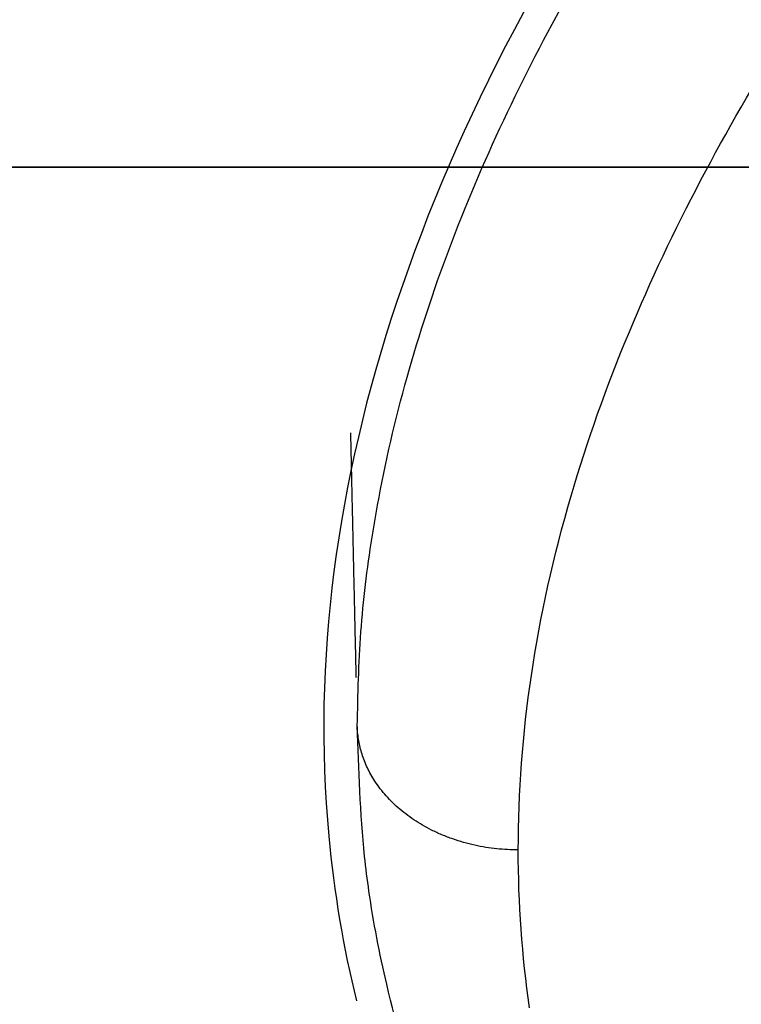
# Model space of a CAD drawing. Header units: millimetres. Extents: x -382 to 385, y -44 to 2191.
# Tile 39 of 256: x -167 to -158, y -10 to 2. Entities that reach past the tile are written whole.
import ezdxf

# ---------------------------------------------------------------- set-up
doc = ezdxf.new("R2010")
doc.units = ezdxf.units.MM
for name, color, linetype, true_color in [('ORTHO$6', 7, 'CONTINUOUS', 0xffffff), ('ORTHO$7', 7, 'CONTINUOUS', 0xffffff), ('ORTHO$8', 7, 'CONTINUOUS', 0xffffff)]:
    doc.layers.add(name, color=color, linetype=linetype, true_color=true_color)

msp = doc.modelspace()

# ---------------------------------------------------------------- linework, layer by layer
at = {"layer": 'ORTHO$6', "color": 7, "linetype": 'Continuous'}
for p, q in [((-359, 0, 1330.524), (361, 0, 1330.524)), ((360.998, 0, 1330.024), (-358.998, 0, 1330.024)), ((360.9, 0, 1369.524), (-358.9, 0, 1369.524)), ((-357.5, 0, 228.024), (359.5, 0, 228.024)), ((-354.5, 0), (356.5, 0)), ((-354, 0, 15.5), (356, 0, 15.5)), ((356, 0, 226.5), (-354, 0, 226.5)), ((-166, 0, 1199.024), (-159.25, 0, 1199.024)), ((-166, 0, 1214.024), (-166, 0, 1178.024)), ((-166, 0, 1295.024), (-166, 0, 1259.024)), ((-165, 0, 1177.024), (-146.8, 0, 1177.024)), ((-165, 0, 1258.024), (-146.8, 0, 1258.024)), ((-164, 0, 923.524), (-164, 0, 623.524)), ((-162.541, 0, 1268.411), (-161.025, 0, 1269.683)), ((-162.541, 0, 1187.411), (-161.025, 0, 1188.683)), ((-162.284, 0, 1177.024), (-162.231, 0, 1177.622)), ((-154.874, 0, 1177.622), (-162.231, 0, 1177.622)), ((-162.119, 0, 1270.777), (-161.025, 0, 1269.683)), ((-162.119, 0, 1189.777), (-161.025, 0, 1188.683)), ((-161.634, 0, 1271.424), (-161, 0, 1270.79)), ((-161.634, 0, 1190.424), (-161, 0, 1189.79)), ((-161.598, 0, 1266.964), (-160.827, 0, 1267.611)), ((-161.598, 0, 1185.964), (-160.827, 0, 1186.611)), ((-161, 0, 1268.724), (-161, 0, 1276.224)), ((-161, 0, 1187.724), (-161, 0, 1195.224)), ((-58, 0, 1219.024), (-161, 0, 1219.024)), ((-58, 0, 1300.024), (-161, 0, 1300.024)), ((-160.322, 0, 1178.491), (-160.324, 0, 1178.495)), ((141, 0, 928.524), (-159, 0, 928.524)), ((-159, 0, 618.524), (141, 0, 618.524)), ((-158.115, 0, 1178.837), (-158.568, 0, 1178.837)), ((-158.115, 0, 1178.491), (-158.115, 0, 1178.837))]:
    msp.add_line(p, q, dxfattribs=at)
at = {"layer": 'ORTHO$6', "color": 252, "linetype": 'Continuous'}
for p, q in [((361, 0, 1333.024), (-359, 0, 1333.024)), ((-358.9, 0, 1367.024), (360.9, 0, 1367.024)), ((359.5, 0, 230.524), (-357.5, 0, 230.524)), ((-357.5, 0, 1327.524), (359.5, 0, 1327.524)), ((356.5, 0, 4), (-354.5, 0, 4)), ((356, 0, 18), (-354, 0, 18)), ((-354, 0, 224), (356, 0, 224)), ((351, 0, 226.524), (-349, 0, 226.524))]:
    msp.add_line(p, q, dxfattribs=at)
at = {"layer": 'ORTHO$6', "color": 7, "linetype": 'Continuous', "extrusion": (0, 1, 0)}
msp.add_circle((9, 773.524), 150, dxfattribs=at)
at = {"layer": 'ORTHO$6', "color": 7, "linetype": 'Continuous', "extrusion": (0, -1, 0)}
for centre, radius, start, end in [((-161, 1214.024), 5, 90, 180), ((-165, 1178.024), 1, 180, 270), ((-161, 1295.024), 5, 90, 180), ((-165, 1259.024), 1, 180, 270), ((-159.094, 1269.016), 3.5, 149.7883, 189.9555), ((-159.094, 1188.016), 3.5, 149.7883, 189.9555), ((-159.094, 1269.016), 3.5, 189.9555, 214.9188), ((-159.094, 1188.016), 3.5, 189.9555, 214.9188), ((-161.759, 1267.155), 0.25, 214.9188, 310), ((-161.759, 1186.155), 0.25, 214.9188, 310), ((-159.094, 1269.016), 3.5, 123.0006, 136.5287), ((-159.094, 1188.016), 3.5, 123, 136.5287), ((-156, 1276.224), 5, 90, 180), ((-156, 1195.224), 5, 90, 180), ((-160.988, 1267.802), 0.25, 310, 31.7868), ((-160.988, 1186.802), 0.25, 310, 31.7868), ((-157.85, 1170.569), 8.299, 94.9598, 107.3318)]:
    msp.add_arc(centre, radius, start, end, dxfattribs=at)
at = {"layer": 'ORTHO$6', "color": 7, "linetype": 'Continuous', "extrusion": (0, 1, 0)}
for centre, radius, start, end in [((159, 623.524), 5, 270, 0), ((159, 923.524), 5, 0, 90), ((157.85, 1170.569), 8.303, 58.1526, 72.6643), ((159.5, 1268.724), 1.5, 188.2132, 0), ((159.5, 1187.724), 1.5, 188.2132, 0)]:
    msp.add_arc(centre, radius, start, end, dxfattribs=at)
for centre, major_axis, ratio, start_param, end_param in [((-173.011, 0, 1188.024), (0, 0, 11.4), 0.956305, 0.698549, 1.432007), ((-173.011, 0, 1188.024), (0, 0, 11.4), 0.956305, 1.710791, 2.443049), ((-173.45, 0, 1188.024), (0, 0, 9.6), 0.956305, 0.946659, 2.194998), ((-173.45, 0, 1188.024), (0, 0, 11.4), 0.956305, 0.752305, 1.527626), ((-173.45, 0, 1188.024), (0, 0, 11.4), 0.956305, 1.615171, 2.389292), ((-148.45, 0, 1188.024), (0, 0, 11.4), 0.956305, 4.070474, 4.556209), ((-157.85, 0, 1171.037), (8.229, 0), 0.906308, 4.68018, 4.744597)]:
    msp.add_ellipse(centre, major_axis=major_axis, ratio=ratio, start_param=start_param, end_param=end_param, dxfattribs=at)
at = {"layer": 'ORTHO$6', "color": 7, "linetype": 'Continuous'}
for points in [[(-162.119, 0, 1270.777), (-162.101, 0, 1270.807), (-162.078, 0, 1270.845), (-162.027, 0, 1270.927), (-161.997, 0, 1270.972), (-161.932, 0, 1271.064), (-161.897, 0, 1271.112), (-161.828, 0, 1271.202), (-161.792, 0, 1271.246), (-161.726, 0, 1271.323), (-161.694, 0, 1271.359), (-161.655, 0, 1271.401), (-161.644, 0, 1271.413), (-161.634, 0, 1271.424)], [(-162.119, 0, 1189.777), (-162.101, 0, 1189.807), (-162.078, 0, 1189.845), (-162.027, 0, 1189.927), (-161.997, 0, 1189.972), (-161.932, 0, 1190.064), (-161.897, 0, 1190.112), (-161.828, 0, 1190.202), (-161.792, 0, 1190.246), (-161.726, 0, 1190.323), (-161.694, 0, 1190.359), (-161.655, 0, 1190.401), (-161.644, 0, 1190.413), (-161.634, 0, 1190.424)]]:
    msp.add_open_spline(points, degree=3, knots=[0, 0, 0, 0, 0.185753, 0.185753, 0.371431, 0.371431, 0.557777, 0.557777, 0.740834, 0.740834, 0.920747, 0.920747, 1, 1, 1, 1], dxfattribs=at)
for points in [[(-161.025, 0, 1269.683), (-161.017, 0, 1269.676), (-161.008, 0, 1269.669), (-161, 0, 1269.662)], [(-161.025, 0, 1188.683), (-161.017, 0, 1188.676), (-161.008, 0, 1188.669), (-161, 0, 1188.662)]]:
    msp.add_open_spline(points, degree=3, dxfattribs=at)
at = {"layer": 'ORTHO$7', "color": 7, "linetype": 'Continuous'}
for p, q in [((360.9, 0, 14.024), (-358.9, 0, 14.024)), ((-358.9, 0, 1369.024), (360.9, 0, 1369.024)), ((-358.9, 0, 1187.024), (360.9, 0, 1187.024)), ((356.5, 0), (-354.5, 0)), ((-228.5, 0, 1369.524), (-120, 0, 1369.524)), ((219.7, 0, 1369.013), (-217.7, 0, 1369.013)), ((219.7, 0, 1189.024), (-217.7, 0, 1189.024)), ((197.57, 0, 1366.983), (-195.57, 0, 1366.983)), ((-195.394, 0, 1188.024), (197.393, 0, 1188.024)), ((194.478, 0, 1188.63), (-192.478, 0, 1188.63)), ((179.281, 0, 1229.484), (-178.761, 0, 1229.484))]:
    msp.add_line(p, q, dxfattribs=at)
at = {"layer": 'ORTHO$7', "color": 252, "linetype": 'Continuous'}
for p, q in [((-358.9, 0, 16.524), (360.9, 0, 16.524)), ((360.9, 0, 1184.524), (-358.9, 0, 1184.524)), ((-354.5, 0, 4), (356.5, 0, 4)), ((-217.7, 0, 1191.047), (219.7, 0, 1191.047)), ((-195.2, 0, 1366.167), (197.2, 0, 1366.167)), ((180.758, 0, 1229.096), (-178.758, 0, 1229.096)), ((-178.2, 0, 1233.614), (-48.196, 0, 1233.614)), ((-57.626, 0, 1236.737), (-178.2, 0, 1236.737))]:
    msp.add_line(p, q, dxfattribs=at)
at = {"layer": 'ORTHO$7', "color": 7, "linetype": 'Continuous'}
for points, knots in [([(-140.051, 0, 1333.352), (-144.923, 0, 1330.807), (-149.445, 0, 1327.864), (-155.36, 0, 1322.444), (-157.25, 0, 1320.33), (-160.325, 0, 1315.795), (-161.539, 0, 1313.323), (-163.046, 0, 1308.111), (-163.341, 0, 1305.404), (-162.936, 0, 1299.777), (-162.248, 0, 1296.99), (-160.03, 0, 1291.463), (-158.506, 0, 1288.759), (-154.919, 0, 1283.631), (-152.828, 0, 1281.162), (-145.956, 0, 1274.109), (-140.713, 0, 1269.97), (-129.417, 0, 1262.413), (-123.37, 0, 1259.024), (-110.931, 0, 1252.953), (-104.481, 0, 1250.245), (-84.88, 0, 1243.043), (-71.408, 0, 1239.414), (-57.626, 0, 1236.737)], [0, 0, 0, 0, 0.101145, 0.101145, 0.157323, 0.157323, 0.213502, 0.213502, 0.26968, 0.26968, 0.325858, 0.325858, 0.382037, 0.382037, 0.438215, 0.438215, 0.550572, 0.550572, 0.662929, 0.662929, 0.775286, 0.775286, 1, 1, 1, 1]), ([(-162.872, 0, 1301.278), (-162.842, 0, 1300.37), (-162.781, 0, 1298.552), (-162.194, 0, 1295.226), (-161.084, 0, 1291.667), (-159.885, 0, 1289.077), (-159.297, 0, 1287.956)], [0, 0, 0, 0, 0.204463, 0.408934, 0.740987, 1, 1, 1, 1]), ([(-162.626, 0, 1307.103), (-162.618, 0, 1307.172), (-162.448, 0, 1308.529), (-161.889, 0, 1311.131), (-160.015, 0, 1315.856), (-155.777, 0, 1322.131), (-147.581, 0, 1329.229), (-136.779, 0, 1335.27), (-126.582, 0, 1339.412), (-120.441, 0, 1341.447), (-118.082, 0, 1342.174)], [0, 0, 0, 0, 0.003818, 0.074866, 0.145913, 0.282484, 0.480806, 0.700875, 0.886602, 1, 1, 1, 1]), ([(-160.541, 0, 1308.907), (-160.436, 0, 1309.604), (-160.138, 0, 1311.101), (-159.465, 0, 1313.283), (-158.559, 0, 1315.423), (-157.483, 0, 1317.44), (-156.161, 0, 1319.484), (-154.479, 0, 1321.659), (-152.317, 0, 1324.007), (-149.574, 0, 1326.515), (-146.194, 0, 1329.123), (-142.398, 0, 1331.607), (-138.552, 0, 1333.779), (-134.962, 0, 1335.581), (-131.529, 0, 1337.142), (-127.958, 0, 1338.627), (-124.043, 0, 1340.11), (-119.847, 0, 1341.554), (-115.684, 0, 1342.857), (-111.822, 0, 1343.969), (-108.349, 0, 1344.898), (-105.222, 0, 1345.682), (-102.392, 0, 1346.352), (-99.834, 0, 1346.928), (-97.506, 0, 1347.429), (-95.309, 0, 1347.882), (-93.1, 0, 1348.321), (-90.724, 0, 1348.773), (-88.07, 0, 1349.255), (-85.105, 0, 1349.768), (-81.897, 0, 1350.291), (-78.553, 0, 1350.803), (-75.154, 0, 1351.293), (-71.732, 0, 1351.755), (-68.412, 0, 1352.176), (-65.33, 0, 1352.542), (-62.569, 0, 1352.851), (-60.031, 0, 1353.121), (-57.51, 0, 1353.377), (-54.831, 0, 1353.633), (-51.89, 0, 1353.899), (-48.678, 0, 1354.169), (-45.175, 0, 1354.441), (-41.339, 0, 1354.714), (-37.096, 0, 1354.986), (-32.379, 0, 1355.25), (-27.15, 0, 1355.501), (-21.598, 0, 1355.718), (-16.11, 0, 1355.882), (-11.057, 0, 1355.992), (-6.575, 0, 1356.057), (-2.621, 0, 1356.09), (-0.15, 0, 1356.096), (1, 0, 1356.096)], [0, 0, 0, 0, 0.01445, 0.031366, 0.047023, 0.062151, 0.078055, 0.096269, 0.117137, 0.14093, 0.168195, 0.198126, 0.225261, 0.2488, 0.270385, 0.292278, 0.316845, 0.343271, 0.368756, 0.391332, 0.411369, 0.429282, 0.445328, 0.459853, 0.472847, 0.484756, 0.496893, 0.509932, 0.524497, 0.541082, 0.559076, 0.577438, 0.596009, 0.614668, 0.633191, 0.649893, 0.664529, 0.677739, 0.690769, 0.705039, 0.720696, 0.737842, 0.756351, 0.776531, 0.798857, 0.823717, 0.851271, 0.881549, 0.911371, 0.937782, 0.961136, 0.981905, 1, 1, 1, 1])]:
    msp.add_open_spline(points, degree=3, knots=knots, dxfattribs=at)
at = {"layer": 'ORTHO$7', "color": 252, "linetype": 'Continuous'}
msp.add_rational_spline([(-160.785, 0, 1305.62), (-161.94, 0, 1305.62), (-162.764, 0, 1305.117), (-162.784, 0, 1304.401)], [1.167371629, 0.944209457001, 0.944209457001, 1.167371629], degree=3, dxfattribs=at)
for points, knots in [([(-162.784, 0, 1304.401), (-162.776, 0, 1304.889), (-162.759, 0, 1305.795), (-162.676, 0, 1306.691), (-162.626, 0, 1307.103)], [0, 0, 0, 0, 0.538734, 1, 1, 1, 1]), ([(1, 0, 1232.323), (-1.474, 0, 1232.34), (-8.801, 0, 1232.392), (-21.609, 0, 1233.003), (-35.856, 0, 1234.352), (-48.163, 0, 1236.097), (-57.51, 0, 1237.754), (-66.121, 0, 1239.533), (-75.137, 0, 1241.687), (-84.359, 0, 1244.256), (-92.542, 0, 1246.866), (-100.073, 0, 1249.539), (-108.427, 0, 1252.828), (-118.752, 0, 1257.483), (-129.854, 0, 1263.466), (-141.381, 0, 1271.128), (-151.096, 0, 1279.56), (-157.126, 0, 1287.275), (-159.99, 0, 1292.556), (-161.227, 0, 1295.576), (-161.997, 0, 1298.144), (-162.447, 0, 1300.234), (-162.731, 0, 1302.325), (-162.767, 0, 1303.709), (-162.784, 0, 1304.401)], [0, 0, 0, 0, 0.03763, 0.111477, 0.194997, 0.255312, 0.300665, 0.339566, 0.389305, 0.441987, 0.485691, 0.520609, 0.564364, 0.623444, 0.695001, 0.75977, 0.840786, 0.900949, 0.923722, 0.946498, 0.959873, 0.973248, 0.986625, 1, 1, 1, 1]), ([(-160.785, 0, 1305.62), (-160.785, 0, 1306.523), (-160.718, 0, 1307.623), (-160.571, 0, 1308.708), (-160.541, 0, 1308.907)], [0, 0, 0, 0, 0.815265, 1, 1, 1, 1]), ([(-54.656, 0, 1239.383), (-54.734, 0, 1239.398), (-55.692, 0, 1239.575), (-57.448, 0, 1239.91), (-59.929, 0, 1240.405), (-62.414, 0, 1240.924), (-65.088, 0, 1241.508), (-68.029, 0, 1242.182), (-71.181, 0, 1242.943), (-74.447, 0, 1243.774), (-77.745, 0, 1244.659), (-81.048, 0, 1245.59), (-84.272, 0, 1246.547), (-87.282, 0, 1247.485), (-89.983, 0, 1248.363), (-92.381, 0, 1249.171), (-94.578, 0, 1249.938), (-96.71, 0, 1250.704), (-98.921, 0, 1251.524), (-101.314, 0, 1252.442), (-103.946, 0, 1253.49), (-106.833, 0, 1254.686), (-109.993, 0, 1256.055), (-113.458, 0, 1257.634), (-117.249, 0, 1259.461), (-121.275, 0, 1261.529), (-125.272, 0, 1263.729), (-128.991, 0, 1265.924), (-132.423, 0, 1268.092), (-135.796, 0, 1270.37), (-139.364, 0, 1272.972), (-143.147, 0, 1275.998), (-146.817, 0, 1279.293), (-150.038, 0, 1282.584), (-152.644, 0, 1285.63), (-154.703, 0, 1288.399), (-156.311, 0, 1290.9), (-157.582, 0, 1293.201), (-158.624, 0, 1295.436), (-159.505, 0, 1297.76), (-160.216, 0, 1300.277), (-160.679, 0, 1302.927), (-160.785, 0, 1304.732), (-160.785, 0, 1305.62)], [0, 0, 0, 0, 0.001723, 0.021048, 0.038643, 0.05642, 0.075937, 0.097841, 0.12168, 0.146103, 0.170786, 0.195626, 0.220424, 0.243691, 0.264012, 0.282049, 0.298631, 0.314578, 0.331278, 0.349917, 0.370372, 0.392988, 0.418051, 0.445557, 0.476285, 0.510267, 0.545018, 0.576872, 0.605893, 0.635302, 0.667852, 0.705235, 0.745222, 0.781131, 0.812614, 0.840314, 0.86447, 0.885729, 0.906136, 0.927326, 0.950232, 0.975357, 1, 1, 1, 1])]:
    msp.add_open_spline(points, degree=3, knots=knots, dxfattribs=at)
at = {"layer": 'ORTHO$8', "color": 7, "linetype": 'Continuous'}
for points, knots in [([(1, 56.015), (-13.066, 56.015), (-27.102, 55.156), (-54.89, 51.701), (-68.684, 49.102), (-95.571, 42.024), (-108.757, 37.53), (-127.07, 29.169), (-132.926, 26.116), (-143.911, 19.295), (-149.024, 15.533), (-155.36, 9.373), (-157.25, 7.224), (-160.325, 2.856), (-161.539, 0.588), (-163.046, -3.92), (-163.341, -6.136), (-163.073, -9.002), (-162.958, -9.684), (-162.795, -10.352)], [0, 0, 0, 0, 0.207023, 0.207023, 0.414047, 0.414047, 0.62107, 0.62107, 0.724581, 0.724581, 0.828093, 0.828093, 0.879849, 0.879849, 0.931605, 0.931605, 0.98336, 0.98336, 1, 1, 1, 1]), ([(-152.124, -22.761), (-154.39, -21.296), (-157.242, -19.018), (-159.99, -15.65), (-161.227, -13.55), (-161.997, -11.699), (-162.406, -10.29), (-162.584, -9.376), (-162.639, -8.987)], [0, 0, 0, 0, 0.404925, 0.57001, 0.735117, 0.832071, 0.92903, 1, 1, 1, 1])]:
    msp.add_open_spline(points, degree=3, knots=knots, dxfattribs=at)
at = {"layer": 'ORTHO$8', "color": 252, "linetype": 'Continuous'}
for points, knots in [([(-162.784, -6.936), (-162.776, -6.548), (-162.758, -5.772), (-162.535, -3.934), (-161.889, -1.406), (-160.015, 2.765), (-155.777, 8.709), (-147.581, 16.191), (-136.779, 23.325), (-124.83, 29.605), (-113.704, 34.441), (-103.892, 38.083), (-95.968, 40.707), (-88.002, 43.096), (-78.937, 45.507), (-69.465, 47.677), (-60.536, 49.437), (-51.552, 50.966), (-40.622, 52.506), (-26.856, 53.93), (-14.573, 54.641), (-5.028, 54.897), (-1.009, 54.917), (1, 54.927)], [0, 0, 0, 0, 0.009485, 0.018973, 0.04442, 0.069866, 0.118779, 0.189809, 0.268628, 0.335147, 0.407717, 0.460247, 0.498606, 0.537289, 0.588786, 0.643004, 0.686346, 0.728059, 0.782244, 0.854718, 0.938861, 0.969429, 1, 1, 1, 1]), ([(-160.785, -8.477), (-160.785, -7.763), (-160.675, -6.305), (-160.197, -4.15), (-159.465, -2.091), (-158.559, -0.176), (-157.483, 1.684), (-156.161, 3.622), (-154.479, 5.75), (-152.317, 8.127), (-149.574, 10.762), (-146.194, 13.614), (-142.398, 16.449), (-138.552, 19.028), (-134.962, 21.241), (-131.529, 23.211), (-127.958, 25.136), (-124.043, 27.111), (-119.847, 29.088), (-115.684, 30.922), (-111.822, 32.524), (-108.349, 33.889), (-105.222, 35.062), (-102.392, 36.08), (-99.834, 36.967), (-97.506, 37.747), (-95.309, 38.46), (-93.1, 39.156), (-90.724, 39.881), (-88.07, 40.662), (-85.105, 41.502), (-81.897, 42.37), (-78.553, 43.23), (-75.154, 44.063), (-71.732, 44.857), (-68.412, 45.588), (-65.33, 46.23), (-62.569, 46.778), (-60.031, 47.26), (-57.51, 47.718), (-54.831, 48.182), (-51.89, 48.664), (-48.678, 49.159), (-45.175, 49.662), (-41.339, 50.169), (-37.096, 50.677), (-32.379, 51.177), (-27.15, 51.653), (-21.598, 52.067), (-16.11, 52.384), (-11.057, 52.596), (-6.575, 52.722), (-2.621, 52.784), (-0.15, 52.797), (1, 52.797)], [0, 0, 0, 0, 0.017885, 0.036071, 0.052616, 0.067929, 0.082725, 0.09828, 0.116095, 0.136505, 0.159776, 0.186443, 0.215717, 0.242257, 0.265279, 0.286391, 0.307804, 0.331832, 0.357678, 0.382604, 0.404685, 0.424282, 0.441803, 0.457496, 0.471702, 0.484412, 0.496059, 0.50793, 0.520683, 0.534929, 0.55115, 0.568749, 0.586708, 0.604872, 0.623121, 0.641238, 0.657574, 0.671888, 0.684809, 0.697553, 0.71151, 0.726824, 0.743593, 0.761696, 0.781433, 0.803269, 0.827584, 0.854534, 0.884147, 0.913315, 0.939147, 0.961988, 0.982302, 1, 1, 1, 1]), ([(-162.639, -8.987), (-162.66, -8.844), (-162.744, -8.167), (-162.767, -7.479), (-162.784, -6.936)], [0, 0, 0, 0, 0.211458, 1, 1, 1, 1])]:
    msp.add_open_spline(points, degree=3, knots=knots, dxfattribs=at)
at = {"layer": 'ORTHO$8', "color": 7, "linetype": 'Continuous'}
msp.add_open_spline([(-162.869, -3.297), (-162.835, -4.816), (-162.801, -6.334)], degree=2, dxfattribs=at)
at = {"layer": 'ORTHO$8', "color": 252, "linetype": 'Continuous'}
msp.add_rational_spline([(-160.785, -8.477), (-161.94, -8.477), (-162.764, -7.842), (-162.784, -6.936)], [1.167371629, 0.944209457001, 0.944209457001, 1.167371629], degree=3, dxfattribs=at)
msp.add_open_spline([(-160.646, -10.436), (-160.738, -9.792), (-160.785, -9.138), (-160.785, -8.477)], degree=3, dxfattribs=at)

doc.saveas('drawing.dxf')
